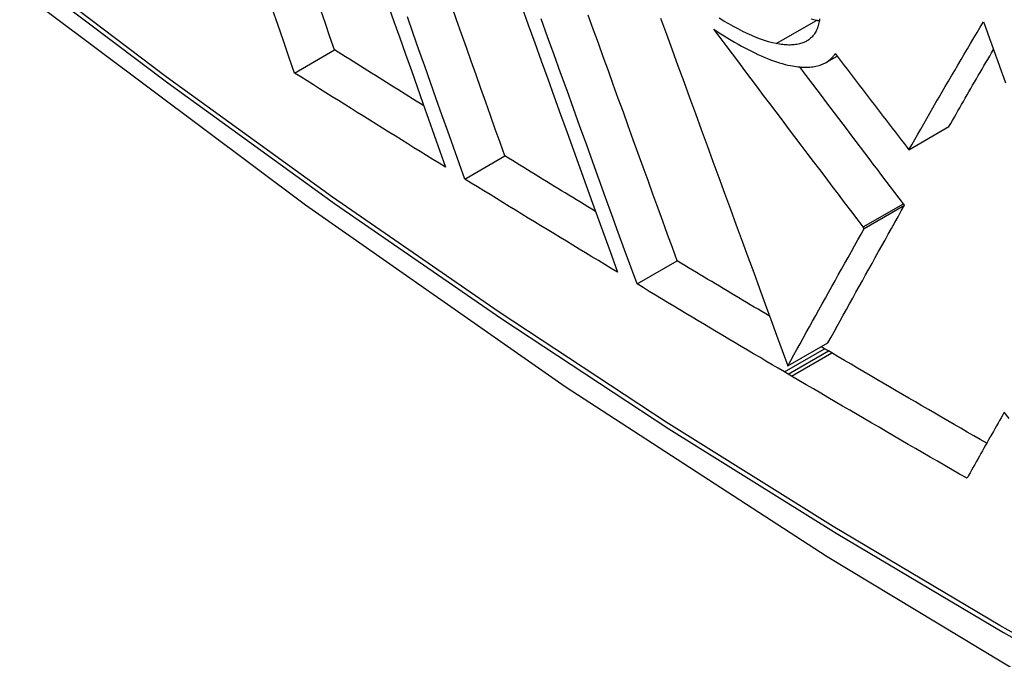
# Model space of a CAD drawing. Header units: inches. Extents: x 25 to 686, y 75 to 315.
# Tile 238 of 256: x 632.0546 to 632.1991, y 269.2933 to 269.3872. Entities that reach past the tile are written whole.
import ezdxf

# ---------------------------------------------------------------- set-up
doc = ezdxf.new("R2010")
doc.units = ezdxf.units.IN
doc.header["$MEASUREMENT"] = 0
doc.layers.add('Visible Edges(ANSI)', color=7, linetype='Continuous', lineweight=25)
doc.layers.add('Visible Tangent Edges(ANSI)', color=7, linetype='Continuous', lineweight=25)

msp = doc.modelspace()

# ---------------------------------------------------------------- linework, layer by layer
at = {"layer": 'Visible Edges(ANSI)'}
for p, q in [((632.09492, 269.37937), (632.10079, 269.38276)), ((632.17294, 269.38091), (632.17459, 269.38186)), ((632.18512, 269.36809), (632.19102, 269.3715)), ((632.18486, 269.36843), (632.18512, 269.36809)), ((632.11992, 269.3638), (632.12581, 269.36719)), ((632.18449, 269.35996), (632.18432, 269.36018)), ((632.17859, 269.35655), (632.18449, 269.35996)), ((632.17859, 269.35655), (632.17842, 269.35678)), ((632.14521, 269.34839), (632.1511, 269.35179)), ((632.16736, 269.33636), (632.17325, 269.33977)), ((632.17276, 269.33888), (632.17224, 269.33918)), ((632.17332, 269.33855), (632.17276, 269.33888)), ((632.17381, 269.33826), (632.17332, 269.33855)), ((632.16743, 269.33514), (632.16686, 269.33547)), ((632.16791, 269.33486), (632.16743, 269.33514))]:
    msp.add_line(p, q, dxfattribs=at)
at = {"layer": 'Visible Edges(ANSI)', "flags": 128}
for points in [[(631.91238, 269.51633), (631.94818, 269.48217), (631.98455, 269.44941), (632.02143, 269.41809), (632.05878, 269.38828), (632.09654, 269.36001), (632.13467, 269.33335), (632.17313, 269.30835), (632.21187, 269.28504), (632.25084, 269.26349), (632.29, 269.24374), (632.32931, 269.22583), (632.36873, 269.20982), (632.4082, 269.19576), (632.4477, 269.18369), (632.48716, 269.17368), (632.52654, 269.16577)], [(632.10867, 269.38936), (632.10952, 269.38695), (632.11037, 269.38454), (632.11122, 269.38213), (632.11207, 269.37974), (632.11291, 269.37735), (632.11375, 269.37496), (632.11459, 269.37259), (632.11543, 269.37023), (632.11626, 269.36788), (632.11709, 269.36554)], [(632.12581, 269.36719), (632.12511, 269.36916), (632.1244, 269.37113), (632.1237, 269.37311), (632.12299, 269.3751), (632.12229, 269.37709), (632.12157, 269.3791), (632.12086, 269.38111), (632.12015, 269.38312), (632.11943, 269.38514), (632.11872, 269.38716), (632.118, 269.38919)], [(632.09492, 269.37937), (632.0941, 269.38173), (632.09328, 269.3841), (632.09245, 269.38648), (632.09163, 269.38887)], [(632.10079, 269.38276), (632.10012, 269.38471), (632.09944, 269.38666), (632.09876, 269.38862)], [(632.12829, 269.38907), (632.12924, 269.38643), (632.13019, 269.38379), (632.13114, 269.38115), (632.13209, 269.37851), (632.13304, 269.37588), (632.13398, 269.37326), (632.13493, 269.37064), (632.13587, 269.36803), (632.13681, 269.36543), (632.13774, 269.36284), (632.13867, 269.36026), (632.1396, 269.3577), (632.14052, 269.35515), (632.14144, 269.35262), (632.14235, 269.35011)], [(632.1511, 269.35179), (632.1504, 269.35373), (632.14969, 269.35568), (632.14898, 269.35764), (632.14827, 269.35961), (632.14755, 269.36159), (632.14683, 269.36357), (632.14611, 269.36557), (632.14538, 269.36757), (632.14466, 269.36958), (632.14393, 269.3716), (632.1432, 269.37362), (632.14246, 269.37564), (632.14173, 269.37767), (632.141, 269.3797), (632.14026, 269.38174), (632.13953, 269.38378), (632.13879, 269.38582), (632.13805, 269.38786)], [(632.11992, 269.3638), (632.11909, 269.36613), (632.11825, 269.36848), (632.11741, 269.37084), (632.11657, 269.37321), (632.11573, 269.37559), (632.11488, 269.37798), (632.11403, 269.38038), (632.11318, 269.38278), (632.11233, 269.38519), (632.11148, 269.38761)], [(632.14521, 269.34839), (632.1443, 269.3509), (632.14338, 269.35343), (632.14246, 269.35597), (632.14153, 269.35854), (632.1406, 269.36111), (632.13966, 269.3637), (632.13872, 269.3663), (632.13777, 269.36891), (632.13683, 269.37153), (632.13588, 269.37416), (632.13493, 269.37679), (632.13398, 269.37942), (632.13303, 269.38206), (632.13207, 269.3847), (632.13112, 269.38734)], [(632.14868, 269.38742), (632.14952, 269.3851), (632.15037, 269.38278), (632.15122, 269.38045), (632.15208, 269.37811), (632.15293, 269.37578), (632.15379, 269.37343), (632.15465, 269.37109), (632.1555, 269.36874), (632.15636, 269.3664), (632.15722, 269.36405), (632.15808, 269.36171), (632.15893, 269.35937), (632.15979, 269.35704), (632.16064, 269.3547), (632.16149, 269.35238), (632.16234, 269.35006), (632.16318, 269.34775), (632.16403, 269.34545), (632.16487, 269.34316), (632.1657, 269.34088), (632.16653, 269.33862), (632.16736, 269.33636)], [(632.16566, 269.38369), (632.1651, 269.38381), (632.16453, 269.38396), (632.16393, 269.38415), (632.16332, 269.38436), (632.1627, 269.3846), (632.16206, 269.38487), (632.1614, 269.38517), (632.16074, 269.38549), (632.16006, 269.38584), (632.15937, 269.38621), (632.15867, 269.3866), (632.15797, 269.38701), (632.15727, 269.38744)], [(632.17202, 269.38731), (632.17199, 269.38711), (632.17196, 269.38692), (632.17192, 269.38673), (632.17188, 269.38654), (632.17183, 269.38636), (632.17178, 269.38618), (632.17172, 269.38601), (632.17166, 269.38585), (632.17159, 269.38569), (632.17151, 269.38553), (632.17143, 269.38538), (632.17134, 269.38524), (632.17125, 269.3851), (632.17116, 269.38496), (632.17105, 269.38483), (632.17094, 269.38471), (632.17083, 269.38459), (632.17071, 269.38448), (632.17058, 269.38437), (632.17045, 269.38427), (632.17031, 269.38417)], [(632.17156, 269.38709), (632.17118, 269.38717), (632.17079, 269.38727)], [(632.17198, 269.38702), (632.17196, 269.38702), (632.17194, 269.38702), (632.17193, 269.38703), (632.17191, 269.38703), (632.17189, 269.38703), (632.17187, 269.38703), (632.17186, 269.38704), (632.17184, 269.38704), (632.17182, 269.38704), (632.1718, 269.38705), (632.17179, 269.38705), (632.17177, 269.38705), (632.17175, 269.38706), (632.17173, 269.38706), (632.17172, 269.38706), (632.1717, 269.38707), (632.17168, 269.38707), (632.17166, 269.38707), (632.17165, 269.38708), (632.17163, 269.38708), (632.17161, 269.38708), (632.17159, 269.38709), (632.17157, 269.38709), (632.17156, 269.38709)], [(632.18512, 269.36809), (632.18555, 269.36885), (632.18599, 269.36961), (632.18643, 269.37038), (632.18687, 269.37114), (632.18731, 269.37191), (632.18776, 269.37269), (632.1882, 269.37346), (632.18865, 269.37424), (632.18911, 269.37502), (632.18956, 269.37581), (632.19002, 269.37659), (632.19047, 269.37738), (632.19093, 269.37817), (632.1914, 269.37896), (632.19186, 269.37975), (632.19233, 269.38054), (632.19279, 269.38134), (632.19326, 269.38213), (632.19373, 269.38293), (632.1942, 269.38372), (632.19467, 269.38452), (632.19515, 269.38531), (632.19562, 269.38611), (632.1961, 269.38691)], [(632.1961, 269.38691), (632.19639, 269.38609), (632.19668, 269.38528), (632.19697, 269.38446), (632.19727, 269.38364), (632.19756, 269.38283), (632.19785, 269.38201), (632.19814, 269.38119), (632.19844, 269.38038), (632.19873, 269.37956), (632.19902, 269.37874), (632.19931, 269.37793)], [(632.15649, 269.38581), (632.157, 269.38547), (632.15751, 269.38514), (632.15802, 269.38482), (632.15853, 269.38451), (632.15903, 269.3842), (632.15954, 269.38391), (632.16004, 269.38362), (632.16054, 269.38334), (632.16103, 269.38307), (632.16152, 269.38281), (632.16201, 269.38257), (632.16249, 269.38233), (632.16297, 269.38211), (632.16344, 269.38189), (632.1639, 269.38169), (632.16436, 269.3815), (632.16481, 269.38133), (632.16526, 269.38116), (632.16569, 269.38101), (632.16612, 269.38087), (632.16654, 269.38075), (632.16696, 269.38064), (632.16736, 269.38054), (632.16776, 269.38046)], [(632.17842, 269.35678), (632.17752, 269.35797), (632.17661, 269.35916), (632.1757, 269.36036), (632.17479, 269.36156), (632.17388, 269.36276), (632.17297, 269.36397), (632.17205, 269.36518), (632.17114, 269.36638), (632.17022, 269.36759), (632.16931, 269.3688), (632.16839, 269.37002), (632.16747, 269.37123), (632.16656, 269.37245), (632.16564, 269.37366), (632.16472, 269.37488), (632.1638, 269.37609), (632.16289, 269.37731), (632.16197, 269.37853), (632.16105, 269.37974), (632.16014, 269.38096), (632.15922, 269.38217), (632.15831, 269.38339), (632.1574, 269.3846), (632.15649, 269.38581)], [(632.17031, 269.38417), (632.17017, 269.38409), (632.17003, 269.38401), (632.16988, 269.38393), (632.16972, 269.38386), (632.16956, 269.3838), (632.1694, 269.38374), (632.16923, 269.38369), (632.16906, 269.38364), (632.16888, 269.3836), (632.16869, 269.38357), (632.1685, 269.38354), (632.16831, 269.38351), (632.16811, 269.3835), (632.16791, 269.38349), (632.1677, 269.38348), (632.16749, 269.38348), (632.16728, 269.38349), (632.16706, 269.3835), (632.16684, 269.38352), (632.16661, 269.38354), (632.16638, 269.38357), (632.16614, 269.3836), (632.1659, 269.38364), (632.16566, 269.38369)], [(632.11389, 269.37457), (632.11334, 269.37491), (632.1128, 269.37525), (632.11225, 269.37559), (632.1117, 269.37593), (632.11116, 269.37627), (632.11061, 269.37661), (632.11006, 269.37695), (632.10952, 269.37729), (632.10897, 269.37764), (632.10842, 269.37798), (632.10788, 269.37832), (632.10733, 269.37866), (632.10679, 269.379), (632.10624, 269.37934), (632.1057, 269.37968), (632.10515, 269.38002), (632.1046, 269.38037), (632.10406, 269.38071), (632.10351, 269.38105), (632.10297, 269.38139), (632.10242, 269.38173), (632.10188, 269.38208), (632.10134, 269.38242), (632.10079, 269.38276)], [(632.17314, 269.38103), (632.1732, 269.38107), (632.17326, 269.38111), (632.17331, 269.38115), (632.17337, 269.3812), (632.17343, 269.38124), (632.17348, 269.38128), (632.17353, 269.38133), (632.17359, 269.38137), (632.17364, 269.38142), (632.17369, 269.38147), (632.17374, 269.38151), (632.17379, 269.38156), (632.17384, 269.38161), (632.17389, 269.38166), (632.17393, 269.38172), (632.17398, 269.38177), (632.17402, 269.38182), (632.17407, 269.38188), (632.17411, 269.38193), (632.17416, 269.38199), (632.1742, 269.38205), (632.17424, 269.3821), (632.17428, 269.38216), (632.17432, 269.38222)], [(632.17432, 269.38222), (632.17476, 269.38165), (632.1752, 269.38107), (632.17564, 269.38049), (632.17608, 269.37992), (632.17652, 269.37934), (632.17696, 269.37877), (632.1774, 269.37819), (632.17784, 269.37761), (632.17828, 269.37704), (632.17872, 269.37646), (632.17916, 269.37589), (632.1796, 269.37531), (632.18004, 269.37474), (632.18048, 269.37416), (632.18092, 269.37359), (632.18135, 269.37301), (632.18179, 269.37244), (632.18223, 269.37187), (632.18267, 269.37129), (632.18311, 269.37072), (632.18355, 269.37015), (632.18399, 269.36958), (632.18442, 269.369), (632.18486, 269.36843)], [(632.19102, 269.3715), (632.19128, 269.37196), (632.19154, 269.37242), (632.19181, 269.37288), (632.19207, 269.37334), (632.19234, 269.37381), (632.19261, 269.37428), (632.19288, 269.37474), (632.19315, 269.37521), (632.19342, 269.37568), (632.19369, 269.37615), (632.19396, 269.37662), (632.19423, 269.37709), (632.1945, 269.37757), (632.19478, 269.37804), (632.19505, 269.37852), (632.19533, 269.37899), (632.1956, 269.37947), (632.19588, 269.37995), (632.19616, 269.38042), (632.19644, 269.3809), (632.19672, 269.38138), (632.197, 269.38186), (632.19728, 269.38234), (632.19756, 269.38282)], [(632.16776, 269.38046), (632.16804, 269.38041), (632.16832, 269.38036), (632.16859, 269.38032), (632.16886, 269.38029), (632.16912, 269.38026), (632.16938, 269.38024), (632.16963, 269.38023), (632.16988, 269.38022), (632.17013, 269.38022), (632.17036, 269.38023), (632.1706, 269.38024), (632.17083, 269.38026), (632.17105, 269.38029), (632.17127, 269.38033), (632.17148, 269.38037), (632.17169, 269.38041), (632.17189, 269.38047), (632.17209, 269.38053), (632.17228, 269.3806), (632.17246, 269.38067), (632.17264, 269.38075), (632.17281, 269.38084), (632.17298, 269.38093), (632.17314, 269.38103)], [(632.11709, 269.36554), (632.11616, 269.36611), (632.11523, 269.36669), (632.11431, 269.36726), (632.11338, 269.36784), (632.11245, 269.36841), (632.11153, 269.36899), (632.1106, 269.36956), (632.10967, 269.37014), (632.10875, 269.37071), (632.10782, 269.37129), (632.1069, 269.37186), (632.10598, 269.37244), (632.10505, 269.37302), (632.10413, 269.37359), (632.10321, 269.37417), (632.10228, 269.37475), (632.10136, 269.37532), (632.10044, 269.3759), (632.09952, 269.37648), (632.0986, 269.37706), (632.09768, 269.37763), (632.09676, 269.37821), (632.09584, 269.37879), (632.09492, 269.37937)], [(632.18432, 269.36018), (632.18369, 269.36101), (632.18306, 269.36184), (632.18244, 269.36266), (632.18181, 269.36349), (632.18118, 269.36432), (632.18055, 269.36516), (632.17991, 269.36599), (632.17928, 269.36682), (632.17865, 269.36766), (632.17802, 269.3685), (632.17738, 269.36933), (632.17675, 269.37017), (632.17611, 269.37101), (632.17548, 269.37185), (632.17485, 269.37269), (632.17421, 269.37353), (632.17357, 269.37437), (632.17294, 269.37521), (632.1723, 269.37605), (632.17167, 269.37689), (632.17103, 269.37774), (632.1704, 269.37858), (632.16976, 269.37942), (632.16913, 269.38026)], [(632.13911, 269.35904), (632.13856, 269.35938), (632.138, 269.35972), (632.13745, 269.36006), (632.13689, 269.3604), (632.13634, 269.36074), (632.13578, 269.36108), (632.13522, 269.36142), (632.13467, 269.36176), (632.13411, 269.36209), (632.13356, 269.36243), (632.13301, 269.36277), (632.13245, 269.36311), (632.1319, 269.36345), (632.13134, 269.36379), (632.13079, 269.36413), (632.13023, 269.36447), (632.12968, 269.36481), (632.12913, 269.36515), (632.12857, 269.36549), (632.12802, 269.36583), (632.12747, 269.36617), (632.12691, 269.36651), (632.12636, 269.36685), (632.12581, 269.36719)], [(632.14235, 269.35011), (632.14141, 269.35068), (632.14047, 269.35125), (632.13953, 269.35182), (632.13859, 269.35238), (632.13765, 269.35295), (632.13672, 269.35352), (632.13578, 269.35409), (632.13484, 269.35466), (632.13391, 269.35523), (632.13297, 269.3558), (632.13203, 269.35637), (632.1311, 269.35694), (632.13017, 269.35751), (632.12923, 269.35808), (632.1283, 269.35865), (632.12737, 269.35922), (632.12643, 269.35979), (632.1255, 269.36036), (632.12457, 269.36094), (632.12364, 269.36151), (632.12271, 269.36208), (632.12178, 269.36265), (632.12085, 269.36322), (632.11992, 269.3638)], [(632.17325, 269.33977), (632.1737, 269.34057), (632.17414, 269.34137), (632.17459, 269.34219), (632.17504, 269.343), (632.1755, 269.34383), (632.17596, 269.34466), (632.17642, 269.34549), (632.17689, 269.34633), (632.17735, 269.34717), (632.17782, 269.34802), (632.1783, 269.34887), (632.17877, 269.34972), (632.17924, 269.35057), (632.17972, 269.35142), (632.1802, 269.35228), (632.18067, 269.35314), (632.18115, 269.35399), (632.18163, 269.35485), (632.18211, 269.35571), (632.18258, 269.35656), (632.18306, 269.35741), (632.18354, 269.35826), (632.18401, 269.35911), (632.18449, 269.35996)], [(632.16736, 269.33636), (632.1678, 269.33716), (632.16824, 269.33797), (632.16869, 269.33878), (632.16915, 269.3396), (632.1696, 269.34042), (632.17006, 269.34125), (632.17052, 269.34209), (632.17099, 269.34292), (632.17146, 269.34377), (632.17192, 269.34461), (632.1724, 269.34546), (632.17287, 269.34631), (632.17334, 269.34716), (632.17382, 269.34802), (632.1743, 269.34887), (632.17477, 269.34973), (632.17525, 269.35059), (632.17573, 269.35144), (632.17621, 269.3523), (632.17669, 269.35315), (632.17716, 269.35401), (632.17764, 269.35486), (632.17812, 269.35571), (632.17859, 269.35655)], [(632.16468, 269.34366), (632.16411, 269.344), (632.16355, 269.34434), (632.16298, 269.34468), (632.16241, 269.34501), (632.16184, 269.34535), (632.16128, 269.34569), (632.16071, 269.34603), (632.16014, 269.34637), (632.15958, 269.3467), (632.15901, 269.34704), (632.15844, 269.34738), (632.15788, 269.34772), (632.15731, 269.34806), (632.15675, 269.3484), (632.15618, 269.34874), (632.15562, 269.34907), (632.15505, 269.34941), (632.15449, 269.34975), (632.15392, 269.35009), (632.15336, 269.35043), (632.15279, 269.35077), (632.15223, 269.35111), (632.15166, 269.35145), (632.1511, 269.35179)], [(632.16686, 269.33547), (632.16596, 269.33601), (632.16505, 269.33654), (632.16414, 269.33708), (632.16324, 269.33762), (632.16233, 269.33815), (632.16142, 269.33869), (632.16052, 269.33923), (632.15961, 269.33977), (632.15871, 269.3403), (632.15781, 269.34084), (632.1569, 269.34138), (632.156, 269.34192), (632.1551, 269.34245), (632.1542, 269.34299), (632.1533, 269.34353), (632.1524, 269.34407), (632.1515, 269.34461), (632.1506, 269.34515), (632.1497, 269.34569), (632.1488, 269.34623), (632.1479, 269.34677), (632.147, 269.34731), (632.1461, 269.34785), (632.14521, 269.34839)], [(632.19656, 269.325), (632.19561, 269.32555), (632.19466, 269.3261), (632.1937, 269.32665), (632.19275, 269.3272), (632.1918, 269.32775), (632.19085, 269.3283), (632.1899, 269.32885), (632.18895, 269.3294), (632.188, 269.32996), (632.18705, 269.33051), (632.1861, 269.33106), (632.18515, 269.33161), (632.1842, 269.33217), (632.18326, 269.33272), (632.18231, 269.33327), (632.18136, 269.33382), (632.18042, 269.33438), (632.17947, 269.33493), (632.17853, 269.33549), (632.17758, 269.33604), (632.17664, 269.3366), (632.17569, 269.33715), (632.17475, 269.33771), (632.17381, 269.33826)], [(632.19367, 269.31986), (632.19259, 269.32048), (632.19151, 269.32111), (632.19043, 269.32173), (632.18935, 269.32235), (632.18827, 269.32297), (632.1872, 269.3236), (632.18612, 269.32422), (632.18504, 269.32484), (632.18397, 269.32546), (632.18289, 269.32609), (632.18182, 269.32671), (632.18075, 269.32734), (632.17967, 269.32796), (632.1786, 269.32859), (632.17753, 269.32921), (632.17646, 269.32984), (632.17539, 269.33047), (632.17432, 269.33109), (632.17325, 269.33172), (632.17218, 269.33235), (632.17111, 269.33297), (632.17004, 269.3336), (632.16897, 269.33423), (632.16791, 269.33486)], [(632.19915, 269.32957), (632.19892, 269.32916), (632.19869, 269.32875), (632.19846, 269.32835), (632.19823, 269.32794), (632.198, 269.32754), (632.19777, 269.32713), (632.19754, 269.32673), (632.19731, 269.32632), (632.19708, 269.32592), (632.19685, 269.32551), (632.19662, 269.32511), (632.19639, 269.3247), (632.19616, 269.3243), (632.19594, 269.32389), (632.19571, 269.32349), (632.19548, 269.32308), (632.19525, 269.32268), (632.19503, 269.32228), (632.1948, 269.32187), (632.19457, 269.32147), (632.19435, 269.32107), (632.19412, 269.32067), (632.19389, 269.32027), (632.19367, 269.31986)], [(632.19987, 269.32862), (632.19915, 269.32957)]]:
    msp.add_lwpolyline(points, dxfattribs=at)
at = {"layer": 'Visible Tangent Edges(ANSI)'}
for p, q in [((632.16566, 269.38369), (632.17156, 269.38709)), ((632.17314, 269.38103), (632.17459, 269.38187)), ((632.17842, 269.35678), (632.18432, 269.36018)), ((632.16686, 269.33547), (632.17276, 269.33888)), ((632.16743, 269.33514), (632.17332, 269.33855)), ((632.16791, 269.33486), (632.17381, 269.33826))]:
    msp.add_line(p, q, dxfattribs=at)
at = {"layer": 'Visible Tangent Edges(ANSI)', "flags": 128}
for points in [[(632.44007, 269.19841), (632.41648, 269.20456), (632.39272, 269.21159), (632.3688, 269.21947), (632.34474, 269.22821), (632.32057, 269.2378), (632.29627, 269.24824), (632.27189, 269.25952), (632.24745, 269.27162), (632.22297, 269.28454), (632.19848, 269.29826), (632.17399, 269.31278), (632.14949, 269.3281), (632.12498, 269.34423), (632.1005, 269.36114), (632.07607, 269.37882), (632.05173, 269.39725), (632.02751, 269.4164), (632.00344, 269.43625), (631.97954, 269.45677), (631.95584, 269.47794), (631.93238, 269.49973), (631.90917, 269.52211)], [(631.90899, 269.52132), (631.93226, 269.49891), (631.9558, 269.4771), (631.97956, 269.45591), (632.00352, 269.43537), (632.02765, 269.41551), (632.05193, 269.39635), (632.07632, 269.37791), (632.1008, 269.36021), (632.12534, 269.34328), (632.1499, 269.32713), (632.17446, 269.31178), (632.19902, 269.29723), (632.22357, 269.28347), (632.24811, 269.2705), (632.27262, 269.25835), (632.29708, 269.24701), (632.32146, 269.23651), (632.34572, 269.22685), (632.36986, 269.21804), (632.39388, 269.21008), (632.41774, 269.20298), (632.44143, 269.19675)]]:
    msp.add_lwpolyline(points, dxfattribs=at)
at = {"layer": 'Visible Tangent Edges(ANSI)'}
msp.add_ellipse((632.15365, 269.72237), major_axis=(-0.17318, 0.29996), ratio=0.57735, start_param=5.05527, end_param=10.652693, dxfattribs=at)
msp.add_ellipse((632.15424, 269.72271), major_axis=(-0.17111, 0.29637), ratio=0.57735, dxfattribs=at)

doc.saveas('drawing.dxf')
